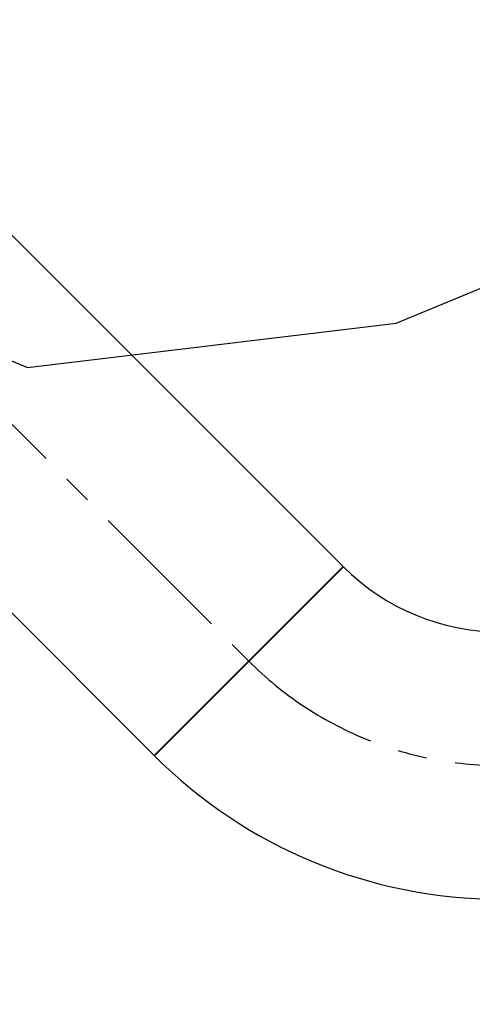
# Model space of a CAD drawing. Header units: millimetres. Extents: x 0 to 5940, y 0 to 4200.
# Tile 45 of 51: x 3090 to 3284, y 2274 to 2695. Entities that reach past the tile are written whole.
import ezdxf

# ---------------------------------------------------------------- set-up
doc = ezdxf.new("R2010")
doc.units = ezdxf.units.MM
doc.header["$LTSCALE"] = 50
doc.linetypes.add('MITTE', pattern=[2, 1.25, -0.25, 0.25, -0.25])
doc.layers.get('DEFPOINTS').update_dxf_attribs({"linetype": 'CONTINUOUS'})
for name, color, linetype in [('02-LINIE-035', 2, 'CONTINUOUS'), ('03-LINIE-050', 3, 'CONTINUOUS'), ('05-ACHSE', 1, 'MITTE'), ('06-MASSE1', 1, 'CONTINUOUS')]:
    doc.layers.add(name, color=color, linetype=linetype)
doc.styles.add('ACA_NORM', font='ROMANS.SHX')
doc.dimstyles.new('1-10', dxfattribs={"dimscale": 10, "dimtxt": 2.5, "dimasz": 3.5, "dimexe": 1, "dimexo": 0, "dimgap": 1, "dimtad": 1, "dimdec": 0, "dimzin": 0, "dimtxsty": 'ACA_NORM', "dimcen": 0, "dimadec": 0, "dimazin": 0, "dimtfac": 2.4, "dimtdec": 0, "dimtmove": 0, "dimatfit": 3, "dimfxl": 1, "dimtolj": 1, "dimtzin": 0, "dimarcsym": 0})

# ---------------------------------------------------------------- blocks, each defined once
blk = doc.blocks.new('*D4')
at = {"layer": '06-MASSE1', "color": 0, "lineweight": -2}
for p, q in [((4332.2, 2309.93), (4332.2, 1932.44)), ((1668.78, 2230.62), (1668.78, 1932.44)), ((4297.2, 1942.44), (1703.78, 1942.44))]:
    blk.add_line(p, q, dxfattribs=at)
at = {"layer": '06-MASSE1', "color": 0}
for points in [[(1703.78, 1948.28), (1703.78, 1936.61), (1668.78, 1942.44)], [(4297.2, 1948.28), (4297.2, 1936.61), (4332.2, 1942.44)]]:
    blk.add_solid(points, dxfattribs=at)
at = {"layer": 'DEFPOINTS', "color": 0}
for p in [(4332.2, 2309.93), (1668.78, 2230.62), (1668.78, 1942.44)]:
    blk.add_point(p, dxfattribs=at)
at = {"layer": '06-MASSE1', "color": 0, "insert": (3000.49, 1964.94), "char_height": 25, "attachment_point": 5, "style": 'ACA_NORM'}
blk.add_mtext('\\A1;2660', dxfattribs=at)

msp = doc.modelspace()

# ---------------------------------------------------------------- linework, layer by layer
at = {"layer": '02-LINIE-035'}
for p, q in [((3228.47, 2461.53), (2814.81, 2875.18)), ((3147.65, 2380.71), (2733.99, 2794.36)), ((3147.65, 2380.71), (3228.47, 2461.53)), ((3147.81, 2380.54), (3228.63, 2461.37))]:
    msp.add_line(p, q, dxfattribs=at)
for radius in [94.85, 209.15]:
    msp.add_arc((3295.7, 2528.43), radius, 225, 270, dxfattribs=at)
at = {"layer": '03-LINIE-050'}
msp.add_lwpolyline([(2514.78, 2594.43), (2764.18, 2594.43), (2956.77, 2652.4), (3040.63, 2568.55), (3093.41, 2546.68), (3251.13, 2565.65), (3387.12, 2621.71)], dxfattribs=at)
at = {"layer": '05-ACHSE'}
msp.add_line((2774.4, 2834.77), (3188.22, 2420.95), dxfattribs=at)
msp.add_arc((3295.7, 2528.43), 152, 225, 270, dxfattribs=at)

# ---------------------------------------------------------------- dimensions: what is measured, and where the dimension line sits
at = {"layer": '06-MASSE1'}
dim = msp.add_linear_dim(base=(1668.78, 1942.44), p1=(4332.2, 2309.93), p2=(1668.78, 2230.62), dimstyle='1-10', override={"dimrnd": 10}, dxfattribs=at)
dim.commit()
dim.dimension.update_dxf_attribs({"geometry": '*D4', "text_midpoint": (3000.49, 1964.94)})

doc.saveas('drawing.dxf')
